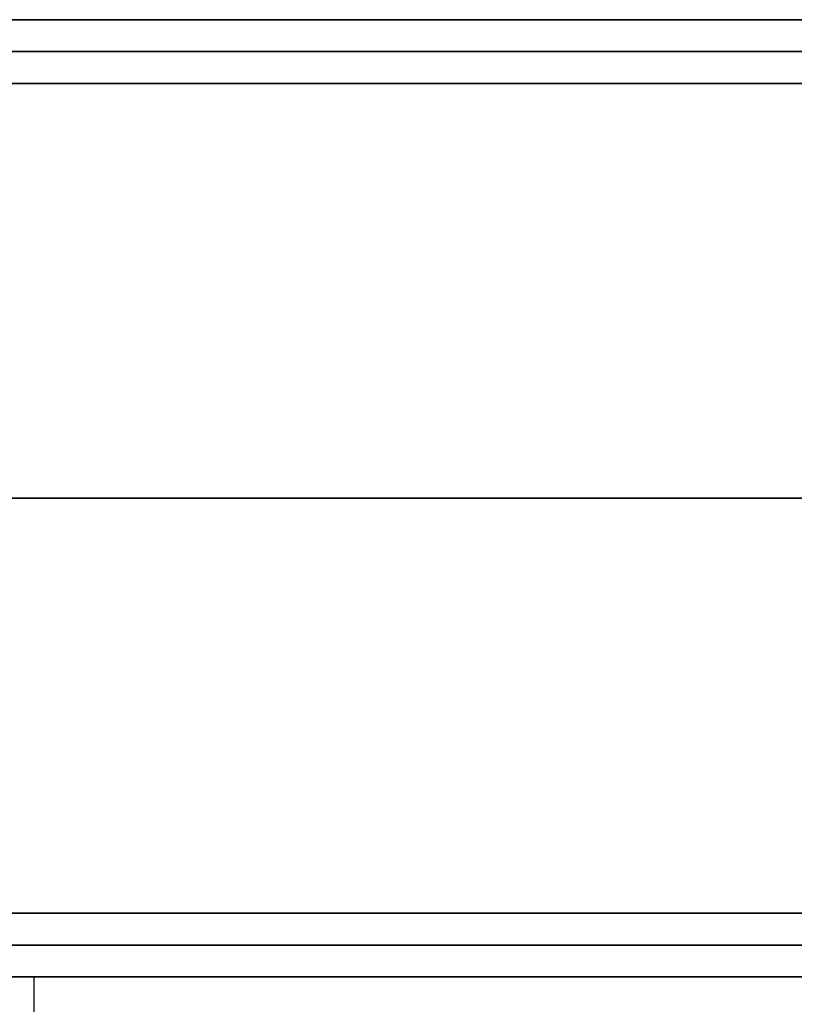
# Model space of a CAD drawing. Header units: millimetres. Extents: x -206 to 214, y -182 to 189.
# Tile 28 of 256: x -196 to -184, y 125 to 141. Entities that reach past the tile are written whole.
import ezdxf

# ---------------------------------------------------------------- set-up
doc = ezdxf.new("R2010")
doc.units = ezdxf.units.MM
doc.layers.add('Default', color=7, linetype='Continuous', true_color=0x000000)

msp = doc.modelspace()

# ---------------------------------------------------------------- linework, layer by layer
at = {"layer": 'Default'}
for p, q in [((-204.811, 140.531, 1113.503), (213.189, 140.531, 1113.503)), ((213.189, 140.531, 715.503), (-204.811, 140.531, 715.503)), ((213.189, 140.531, 914.503), (-204.811, 140.531, 914.503)), ((-204.811, 125.531, 824.003), (-174.261, 125.531, 824.003)), ((213.189, 125.531, 715.503), (-204.811, 125.531, 715.503)), ((-204.811, 125.531, 1113.503), (213.189, 125.531, 1113.503)), ((213.189, 125.531, 914.503), (-204.811, 125.531, 914.503))]:
    msp.add_line(p, q, dxfattribs=at)
for points in [[(-204.811, 140.031, 1114.003), (4.189, 140.031, 1114.003), (213.189, 140.031, 1114.003)], [(213.189, 140.031, 715.003), (4.189, 140.031, 715.003), (-204.811, 140.031, 715.003)], [(-204.811, 139.531, 1114.503), (4.189, 139.531, 1114.503), (213.189, 139.531, 1114.503)], [(213.189, 139.531, 714.503), (4.189, 139.531, 714.503), (-204.811, 139.531, 714.503)], [(-204.811, 133.031, 1114.503), (4.189, 133.031, 1114.503), (213.189, 133.031, 1114.503)], [(213.189, 133.031, 714.503), (4.189, 133.031, 714.503), (-204.811, 133.031, 714.503)], [(-204.811, 126.531, 1114.503), (4.189, 126.531, 1114.503), (213.189, 126.531, 1114.503)], [(213.189, 126.531, 714.503), (4.189, 126.531, 714.503), (-204.811, 126.531, 714.503)], [(-204.811, 126.031, 1114.003), (4.189, 126.031, 1114.003), (213.189, 126.031, 1114.003)], [(213.189, 126.031, 715.003), (4.189, 126.031, 715.003), (-204.811, 126.031, 715.003)], [(213.189, 125.531, 828.003), (4.189, 125.531, 828.003), (-204.811, 125.531, 828.003)], [(-204.811, 125.531, 820.003), (4.189, 125.531, 820.003), (213.189, 125.531, 820.003)], [(204.189, 125.531, 723.503), (4.189, 125.531, 723.503), (-195.811, 125.531, 723.503)], [(-195.811, 125.531, 723.503), (-195.811, 125.531, 770.003), (-195.811, 125.531, 816.503)], [(204.189, 125.531, 816.503), (4.189, 125.531, 816.503), (-195.811, 125.531, 816.503)], [(-195.811, 125.531, 723.503), (-195.811, 121.031, 723.503), (-195.811, 116.531, 723.503)], [(-195.811, 125.531, 816.503), (-195.811, 121.031, 816.503), (-195.811, 116.531, 816.503)], [(204.189, 125.531, 770.003), (4.189, 125.531, 770.003), (-195.811, 125.531, 770.003)], [(-195.811, 125.531, 770.003), (-195.811, 121.031, 770.003), (-195.811, 116.531, 770.003)], [(204.189, 125.531, 714.503), (4.189, 125.531, 714.503), (-195.811, 125.531, 714.503)], [(-195.811, 125.531, 714.503), (-195.811, 125.531, 719.003), (-195.811, 125.531, 723.503)], [(204.189, 125.531, 723.503), (4.189, 125.531, 723.503), (-195.811, 125.531, 723.503)], [(-195.811, 125.531, 714.503), (-195.811, -20.219, 714.503), (-195.811, -165.969, 714.503)], [(-195.811, 125.531, 723.503), (-195.811, -20.219, 723.503), (-195.811, -165.969, 723.503)], [(-158.261, 125.531, 719.003), (-177.036, 125.531, 719.003), (-195.811, 125.531, 719.003)], [(-195.811, 125.531, 719.003), (-195.811, -20.219, 719.003), (-195.811, -165.969, 719.003)]]:
    msp.add_open_spline(points, degree=2, dxfattribs=at)

doc.saveas('drawing.dxf')
